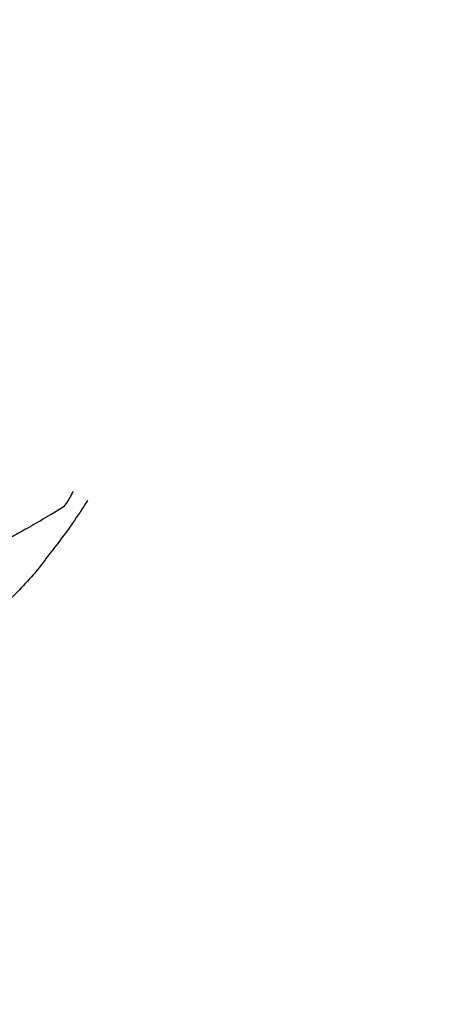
# Model space of a CAD drawing. Extents: x 459406 to 461721, y 413308 to 423218.
# Tile 16 of 256: x 461071 to 461235, y 413506 to 413874. Entities that reach past the tile are written whole.
import ezdxf

# ---------------------------------------------------------------- set-up
doc = ezdxf.new("R2010")
doc.units = 0
doc.header["$LTSCALE"] = 2
doc.header["$MEASUREMENT"] = 0
doc.linetypes.add('STRICHPT-X3', pattern=[3, 1.5, -0.75, 0, -0.75])
doc.layers.add('ACHSE', color=1, linetype='STRICHPT-X3')
doc.layers.add('FBR', color=8, linetype='CONTINUOUS')

msp = doc.modelspace()

# ---------------------------------------------------------------- linework, layer by layer
at = {"layer": 'ACHSE', "flags": 128}
msp.add_lwpolyline([(460985.55, 416976.25), (460982.74, 416926.33), (460979.94, 416876.41), (460977.13, 416826.49), (460974.32, 416776.57), (460971.52, 416726.64), (460968.71, 416676.72), (460965.91, 416626.8), (460963.1, 416576.88, 0), (460961.73, 416552.57, 0), (460960.29, 416526.96, -0.000009), (460958.89, 416502, 0.00001), (460957.49, 416477.04, 0.000001), (460956.79, 416464.56, -0.000001), (460956.08, 416452.08), (460954.68, 416427.12), (460953.28, 416402.16), (460951.88, 416377.2, 0.000027), (460951.18, 416364.91, -0.000114), (460950.49, 416352.62, -0.000169), (460950.49, 416352.58, 0.000019), (460950.47, 416352.23, 0.002347), (460949.96, 416342.5, 0.0015), (460949.28, 416327.26, 0.002663), (460948.89, 416316.3, 0.002084), (460948.51, 416302.28, 0.002087), (460948.28, 416289.78, 0.002085), (460948.16, 416277.28, 0.002085), (460948.14, 416264.78, 0.002085), (460948.22, 416252.28, 0.002086), (460948.41, 416239.77, 0.002088), (460948.7, 416227.28, 0.002084), (460949.09, 416214.79, 0.002083), (460949.59, 416202.3, 0.002081), (460950.2, 416189.81, 0.002082), (460950.91, 416177.34, 0.002086), (460951.72, 416164.86, 0.002086), (460952.64, 416152.4, 0.002087), (460953.65, 416139.94, 0.002084), (460954.78, 416127.49, 0.002085), (460956.01, 416115.04, 0.002088), (460957.34, 416102.62, 0.002086), (460958.77, 416090.21, 0.002083), (460960.31, 416077.8, 0.002082), (460961.96, 416065.39, 0.002087), (460963.7, 416053.03, 0.002086), (460965.55, 416040.67, 0.002083), (460967.5, 416028.32, 0.00208), (460969.55, 416015.99, 0.002081), (460971.71, 416003.67, 0.002087), (460973.97, 415991.38, 0.002089), (460976.33, 415979.11, 0.002087), (460978.79, 415966.87, 0.002082), (460981.36, 415954.62, 0.002082), (460984.15, 415941.87, 0.002276), (460986.8, 415930.22, 0.001902), (460990.24, 415915.65, 0.002837), (460992.65, 415905.91, 0.000643), (460995.49, 415894.71, 0.001405), (460996.81, 415889.6, 0), (460998.53, 415883.01, 0.000001), (460998.87, 415881.7), (461005.19, 415857.51, 0.000017), (461008.35, 415845.42, -0.000015), (461011.51, 415833.32, -0.000002), (461014.67, 415821.23, -0.000002), (461017.83, 415809.14, -0.000001), (461020.99, 415797.04, 0.000005), (461024.15, 415784.95), (461030.47, 415760.76), (461036.79, 415736.57, 0.000028), (461038.98, 415728.17, -0.000015), (461041.18, 415719.76, -0.00065), (461041.49, 415718.58, -0.000124), (461043.09, 415712.38, -0.002577), (461045.47, 415702.95, -0.001641), (461049.08, 415688.11, -0.002531), (461051.66, 415677.11, -0.002087), (461054.67, 415663.74, -0.002079), (461057.31, 415651.53, -0.002077), (461059.85, 415639.28, -0.002078), (461062.3, 415627.01, -0.002083), (461064.63, 415614.74, -0.002085), (461066.86, 415602.46, -0.00208), (461068.99, 415590.13, -0.00208), (461071.02, 415577.79, -0.002082), (461072.95, 415565.44, -0.002086), (461074.77, 415553.08, -0.002086), (461076.49, 415540.7, -0.002081), (461078.11, 415528.31, -0.002078), (461079.62, 415515.89, -0.00208), (461081.03, 415503.45, -0.002087), (461082.34, 415491.04, -0.002085), (461083.54, 415478.62, -0.002078), (461084.64, 415466.15, -0.002076), (461085.64, 415453.67, -0.002082), (461086.53, 415441.22, -0.002088), (461087.32, 415428.75, -0.002085), (461088, 415416.26, -0.002081), (461088.58, 415403.77, -0.002082), (461089.06, 415391.28, -0.00208), (461089.43, 415378.79, -0.002078), (461089.7, 415366.29, -0.002082), (461089.86, 415353.79, -0.002085), (461089.92, 415341.29, -0.002085), (461089.88, 415328.8, -0.002082), (461089.73, 415316.3, -0.002078), (461089.48, 415303.79, -0.00208), (461089.12, 415291.3, -0.002082), (461088.66, 415278.81, -0.002084), (461088.09, 415266.33, -0.002082), (461087.43, 415253.85, -0.00208), (461086.65, 415241.37, -0.002079), (461085.78, 415228.9, -0.00208), (461084.8, 415216.44, -0.002085), (461083.63, 415203.06, -0.002418), (461082.53, 415191.54, -0.001753), (461080.94, 415176.37, -0.002741), (461079.84, 415166.68, -0.000279), (461078.8, 415158.04, -0.000933), (461078.49, 415155.46, -0.000004), (461077.26, 415145.58, -0.00001), (461076.8, 415141.87), (461073.72, 415117.06, 0.000001), (461071.82, 415101.73, 0.000001), (461070.64, 415092.25, 0.000018), (461069.1, 415079.85, -0.000014), (461067.56, 415067.44, -0.000008), (461066.02, 415055.04, 0.000011), (461064.48, 415042.63), (461058.33, 414993.01), (461052.17, 414943.39, -0.000009), (461049.09, 414918.58, 0.000009), (461046.01, 414893.77), (461039.85, 414844.16), (461033.69, 414794.54), (461027.53, 414744.92, -0.00001), (461024.45, 414720.11, 0.00001), (461021.37, 414695.3, 0.000001), (461018.29, 414670.49, -0.000001), (461015.21, 414645.68, 0), (461011.18, 414613.23, -0.000001), (461009.05, 414596.06, -0.000009), (461005.97, 414571.25, 0.00001), (461002.89, 414546.44), (460996.73, 414496.82), (460990.57, 414447.2), (460984.41, 414397.58, -0.000009), (460981.33, 414372.77, 0.000009), (460978.25, 414347.96), (460972.09, 414298.34), (460965.94, 414248.72), (460959.78, 414199.11, -0.00001), (460956.7, 414174.3, 0.00001), (460953.62, 414149.49, 0.000001), (460950.54, 414124.68, -0.000001), (460947.46, 414099.87, 0), (460943.43, 414067.42, -0.000001), (460941.3, 414050.25, -0.000009), (460938.22, 414025.44, 0.00001), (460935.14, 414000.63), (460928.98, 413951.01), (460922.82, 413901.39, 0.000001), (460919.74, 413876.58, -0.000001), (460916.66, 413851.77, -0.00001), (460913.58, 413826.96, 0.00001), (460910.5, 413802.15), (460904.34, 413752.53), (460898.18, 413702.91), (460892.03, 413653.29, -0.00001), (460888.95, 413628.49, 0.00001), (460885.86, 413603.68, 0.000001), (460882.79, 413578.87, -0.000001), (460879.71, 413554.06, 0), (460875.68, 413521.61, -0.000001), (460873.55, 413504.44, -0.000009), (460870.47, 413479.63, 0.00001), (460867.39, 413454.82), (460861.23, 413405.2), (460855.07, 413355.58, -0.000004), (460853.23, 413340.79, -0.000002), (460849.4, 413309.93)], format="xyb", dxfattribs=at)
at = {"layer": 'FBR'}
for points in [[(461019.63, 414695.51, 0.000001), (461016.55, 414670.7)], [(461023.11, 414695.08, 0.000001), (461020.03, 414670.27)], [(461038.49, 414693.17, 0.000001), (461035.41, 414668.36)], [(460936.5, 414151.61, 0.000001), (460933.42, 414126.8)], [(460951.88, 414149.7, 0.000001), (460948.8, 414124.89)], [(460955.35, 414149.27, 0.000001), (460952.27, 414124.46)], [(460970.74, 414147.36, 0.000001), (460967.66, 414122.55)], [(460905.7, 413903.52, 0.000001), (460902.62, 413878.71, -0.000001), (460899.54, 413853.9, -0.00001), (460896.46, 413829.09, 0.00001), (460893.38, 413804.28), (460887.22, 413754.66), (460881.07, 413705.04), (460874.91, 413655.42, -0.00001), (460871.83, 413630.61, 0.000001), (460871.51, 413628.02, 0.000001)], [(460921.08, 413901.61, 0.000001), (460918, 413876.8, -0.000001), (460914.93, 413851.99, -0.00001), (460911.85, 413827.18, 0.00001), (460908.77, 413802.37), (460902.61, 413752.75), (460900.55, 413736.19)], [(460924.56, 413901.18, 0.000001), (460921.48, 413876.37, -0.000001), (460918.4, 413851.56, -0.00001), (460915.32, 413826.75, 0.00001), (460912.24, 413801.94), (460906.08, 413752.32), (460904.09, 413735.75)], [(460939.94, 413899.27, 0.000001), (460936.86, 413874.46, -0.000001), (460933.78, 413849.65, -0.00001), (460930.7, 413824.84, 0.00001), (460927.62, 413800.03), (460921.46, 413750.41), (460915.94, 413705.94)], [(460924.18, 414052.37, -0.000009), (460921.1, 414027.56, 0.00001), (460918.02, 414002.75)], [(460939.56, 414050.46, -0.000009), (460936.48, 414025.65, 0.00001), (460933.4, 414000.84)], [(460943.04, 414050.03, -0.000009), (460939.96, 414025.22, 0.00001), (460936.88, 414000.41)], [(460958.42, 414048.12, -0.000009), (460955.34, 414023.31, 0.00001), (460952.26, 413998.5)]]:
    msp.add_lwpolyline(points, format="xyb", dxfattribs=at)
at = {"layer": 'FBR', "flags": 128}
for points in [[(461030.05, 413678.12, 0.000019), (461010.11, 413680.64, 0.000211)], [(461090.87, 413697.6, -0.049039), (461088.33, 413693.04, -0.10308), (461086.51, 413691.32, -0.003385), (461082.31, 413688.77, -0.004162), (461078.87, 413686.74, -0.003128), (461072.13, 413682.91, -0.004992), (461067.86, 413680.58, -0.050067)], [(461096.39, 413694.23, -0.006995), (461090.8, 413685.77, -0.013347), (461087.69, 413681.45, -0.002228), (461077.91, 413668.73, -0.012271), (461076.06, 413666.47, -0.02189), (461070.04, 413660.04, -0.013736), (461059.73, 413650.5, -0.009322), (461055.82, 413647.2, -0.004548), (461047.62, 413640.66, -0.029406), (461045.32, 413639.08, -0.012644), (461039.7, 413635.85)]]:
    msp.add_lwpolyline(points, format="xyb", dxfattribs=at)

doc.saveas('drawing.dxf')
